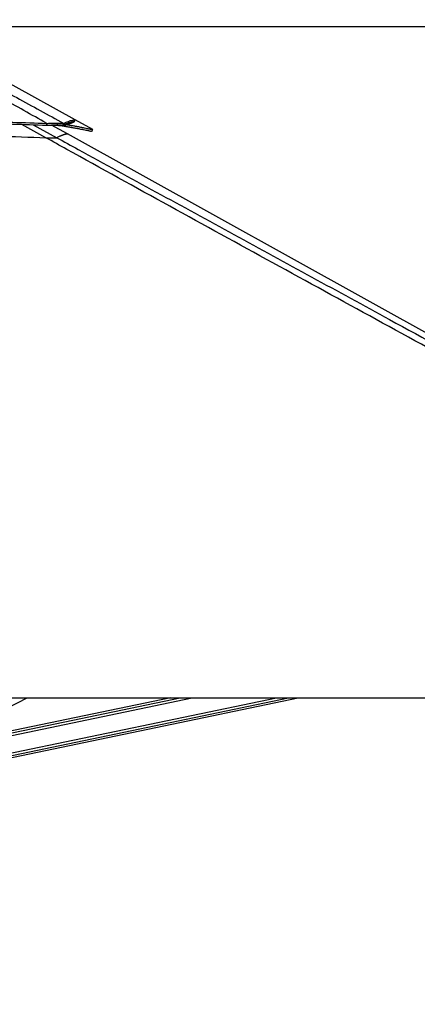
# Model space of a CAD drawing. Header units: millimetres. Extents: x 20 to 22981, y 40 to 19992.
# Tile 14 of 158: x 4486 to 5284, y 5997 to 7974. Entities that reach past the tile are written whole.
import ezdxf

# ---------------------------------------------------------------- set-up
doc = ezdxf.new("R2010")
doc.units = ezdxf.units.MM
doc.header["$LTSCALE"] = 2
doc.layers.add('COMPONENT_GEOMETRY', color=7, linetype='Continuous')
doc.styles.add('SLDTEXTSTYLE0', font='TXT', dxfattribs={"width": 0.75})
doc.dimstyles.new('SLDDIMSTYLE0', dxfattribs={"dimtxt": 100, "dimasz": 6.604, "dimexe": 0, "dimexo": 0.0625, "dimgap": 25, "dimtad": 0, "dimtih": 1, "dimtoh": 1, "dimdec": 0, "dimrnd": 1e-09, "dimzin": 12, "dimdsep": 46, "dimtxsty": 'SLDTEXTSTYLE0', "dimsah": 1, "dimcen": 0.09, "dimadec": 0, "dimazin": 3, "dimtfac": 1, "dimtdec": 0, "dimtofl": 0, "dimtmove": 0, "dimatfit": 3, "dimfxl": 1, "dimfrac": 2, "dimtolj": 1, "dimtzin": 12, "dimarcsym": 0})

# ---------------------------------------------------------------- blocks, each defined once
blk = doc.blocks.new('_D_4')
at = {"layer": 'COMPONENT_GEOMETRY', "color": 7}
for p, q in [((6638.5, 7959.5), (957.9, 7959.5)), ((964.3, 7959.5), (964.3, 5020.2)), ((727.3, 4999.9), (696.8, 4999.9)), ((696.8, 4999.9), (696.8, 4841.1)), ((1201.3, 4999.9), (1231.8, 4999.9)), ((1231.8, 4999.9), (1231.8, 4841.1)), ((696.8, 4841.1), (727.3, 4841.1)), ((1231.8, 4841.1), (1201.3, 4841.1)), ((964.3, 1752.2), (964.3, 4691.5)), ((5939.9, 1752.2), (957.9, 1752.2))]:
    blk.add_line(p, q, dxfattribs=at)
for points in [[(964.3, 7959.5), (963.3, 7952.9), (965.3, 7952.9)], [(964.3, 1752.2), (965.3, 1758.8), (963.3, 1758.8)]]:
    blk.add_solid(points, dxfattribs=at)
at = {"layer": 'COMPONENT_GEOMETRY', "color": 7, "char_height": 100, "attachment_point": 1, "style": 'SLDTEXTSTYLE0'}
for s, insert in [('10\'2.19"', (727.3, 4970)), ('3104mm', (691.5, 4820.4))]:
    blk.add_mtext(s, dxfattribs=dict(at, insert=insert))

msp = doc.modelspace()

# ---------------------------------------------------------------- linework, layer by layer
at = {"color": 7, "linetype": 'Continuous', "lineweight": 25}
for p, q in [((4597.52, 7772.73), (4248.94, 7966.35)), ((4632.77, 7753.15), (4597.54, 7772.72)), ((4540.42, 7762.14), (4540.66, 7765.74)), ((4581.99, 7744.75), (4550.12, 7762.46)), ((4561.79, 7762.64), (4562.81, 7766.37)), ((4561.79, 7762.64), (4561.9, 7762.64)), ((4561.9, 7762.64), (4562.92, 7766.37)), ((4562.81, 7766.37), (4562.92, 7766.37)), ((4573.05, 7762.14), (4574.78, 7765.74)), ((4576.89, 7760.04), (4577.86, 7762.08)), ((4554.65, 7736.54), (4554.72, 7736.54)), ((6374.84, 6748.91), (4581.99, 7744.75)), ((4051.92, 6612.47), (6591.82, 6612.47)), ((4164.5, 6442.36), (4501.49, 6612.47)), ((4202.59, 6437.49), (5045, 6612.47)), ((4789.3, 6612.47), (4300.25, 6510.89))]:
    msp.add_line(p, q, dxfattribs=at)
at = {"color": 8, "linetype": 'Continuous', "lineweight": 25}
for p, q in [((4538.7, 7736.95), (4490.56, 7763.79)), ((4513.32, 7763.03), (4560.95, 7736.95)), ((4574.79, 7761.19), (4573.12, 7762.1)), ((4200.79, 6446.15), (5001.51, 6612.47)), ((4201.8, 6441.33), (5025.73, 6612.47)), ((4269.98, 6495.61), (4832.6, 6612.47)), ((4286.89, 6504.15), (4808.4, 6612.47))]:
    msp.add_line(p, q, dxfattribs=at)
at = {"color": 7, "linetype": 'Continuous', "lineweight": 25, "flags": 128}
for points in [[(4595.68, 7768.92), (4596.65, 7770.67), (4597.62, 7772.42)], [(4630.86, 7749.63), (4631.84, 7751.38), (4632.81, 7753.13)]]:
    msp.add_lwpolyline(points, dxfattribs=at)
at = {"color": 7, "linetype": 'Continuous', "lineweight": 25}
for points, knots in [([(4540.66, 7765.74), (4510.03, 7782.92), (4448.75, 7817.29), (4372.84, 7860.5), (4312.78, 7895.27), (4273.25, 7918.54), (4239.23, 7939.02), (4210.63, 7956.59), (4192.52, 7968.12), (4183.47, 7973.88)], [0, 0, 0, 0, 0.2498244, 0.4996596, 0.6246518, 0.7496414, 0.8331026, 0.9165658, 1, 1, 1, 1]), ([(4188.68, 7973.89), (4200.14, 7968.15), (4223.07, 7956.67), (4256.16, 7939.17), (4294.23, 7918.75), (4337.22, 7895.5), (4401.1, 7860.69), (4480.32, 7817.41), (4543.3, 7782.96), (4574.78, 7765.74)], [0, 0, 0, 0, 0.0830759, 0.1661805, 0.249283, 0.3742529, 0.4992254, 0.7496044, 1, 1, 1, 1]), ([(3559.68, 7764.78), (3570.39, 7765.05), (3591.09, 7765.56), (3621.28, 7766.28), (3649.89, 7766.94), (3677.34, 7767.56), (3703.92, 7768.13), (3729.76, 7768.66), (3761.75, 7769.28), (3799.64, 7769.97), (3843.28, 7770.68), (3890.43, 7771.35), (3941.13, 7771.95), (3995.4, 7772.43), (4048.57, 7772.74), (4109.54, 7772.89), (4178.1, 7772.78), (4254.04, 7772.23), (4328.29, 7771.28), (4400.82, 7769.89), (4471.41, 7768.11), (4517.82, 7766.52), (4540.66, 7765.74)], [0, 0, 0, 0, 0.032848, 0.0634837, 0.0925205, 0.1204906, 0.147532, 0.1738828, 0.199574, 0.2453768, 0.2897483, 0.3329773, 0.3894376, 0.4446269, 0.4987034, 0.5518212, 0.6308141, 0.7081334, 0.7838893, 0.8578773, 0.9300475, 1, 1, 1, 1]), ([(3559.92, 7761.18), (3570.63, 7761.45), (3591.33, 7761.97), (3621.5, 7762.7), (3650.1, 7763.37), (3677.54, 7764), (3704.11, 7764.57), (3729.94, 7765.11), (3761.91, 7765.75), (3799.78, 7766.44), (3843.4, 7767.16), (3890.52, 7767.85), (3941.2, 7768.45), (3995.43, 7768.94), (4048.57, 7769.24), (4109.5, 7769.39), (4178.02, 7769.27), (4253.92, 7768.72), (4328.13, 7767.74), (4400.62, 7766.33), (4471.19, 7764.53), (4517.58, 7762.93), (4540.42, 7762.14)], [0, 0, 0, 0, 0.0328526, 0.063492, 0.0925316, 0.120504, 0.147547, 0.1738989, 0.1995908, 0.2453938, 0.2897643, 0.3329916, 0.3894482, 0.4446329, 0.4987044, 0.5518171, 0.630803, 0.7081171, 0.7838708, 0.8578605, 0.9300367, 1, 1, 1, 1]), ([(4573.05, 7762.14), (4574.57, 7762.93), (4577.64, 7764.54), (4582.24, 7766.34), (4586.56, 7767.75), (4590.32, 7768.72), (4593.25, 7769.27), (4594.99, 7769.41), (4595.41, 7769.28), (4595.58, 7769.22)], [0, 0, 0, 0, 0.14016427, 0.28476409, 0.43299899, 0.58476998, 0.73966935, 0.8979199, 1, 1, 1, 1]), ([(4574.78, 7765.74), (4576.31, 7766.52), (4579.41, 7768.11), (4584.07, 7769.89), (4588.42, 7771.28), (4592.22, 7772.24), (4595.17, 7772.78), (4596.93, 7772.91), (4597.35, 7772.77), (4597.52, 7772.72)], [0, 0, 0, 0, 0.1401425, 0.2847301, 0.4329613, 0.5847364, 0.7396458, 0.8979102, 1, 1, 1, 1]), ([(4595.67, 7768.9), (4595.52, 7768.75), (4595.23, 7768.43), (4593.95, 7767.74), (4592.17, 7766.94), (4590, 7766.08), (4587.58, 7765.2), (4585.06, 7764.33), (4582.6, 7763.53), (4580.32, 7762.82), (4577.74, 7762.04), (4575.8, 7761.48), (4574.79, 7761.19)], [0, 0, 0, 0, 0.12705322, 0.25713444, 0.39125538, 0.49286698, 0.59805491, 0.7079415, 0.7754979, 0.84584994, 0.92003042, 1, 1, 1, 1]), ([(4540.42, 7762.14), (4541.73, 7762.19), (4544.31, 7762.28), (4548.01, 7762.4), (4552.27, 7762.52), (4557.05, 7762.62), (4560.2, 7762.63), (4561.79, 7762.64)], [0, 0, 0, 0, 0.1661031, 0.3261527, 0.480895, 0.7375236, 1, 1, 1, 1]), ([(4540.66, 7765.74), (4542.02, 7765.8), (4544.68, 7765.92), (4548.5, 7766.07), (4552.91, 7766.22), (4557.87, 7766.34), (4561.15, 7766.36), (4562.81, 7766.37)], [0, 0, 0, 0, 0.1652591, 0.3248597, 0.4794964, 0.7365719, 1, 1, 1, 1]), ([(4574.79, 7761.19), (4573.68, 7761.35), (4571.98, 7761.59), (4568.06, 7761.64), (4564.4, 7761.57), (4560.03, 7761.36), (4556.16, 7761.11), (4553.68, 7760.9), (4553.02, 7760.85)], [0, 0, 0, 0, 0.3001216, 0.4606933, 0.6171201, 0.7787501, 0.9413275, 1, 1, 1, 1]), ([(4561.9, 7762.64), (4562.86, 7762.64), (4564.78, 7762.63), (4567.2, 7762.58), (4569.5, 7762.49), (4571.58, 7762.35), (4572.55, 7762.21), (4573.05, 7762.14)], [0, 0, 0, 0, 0.17375673, 0.34555923, 0.51711454, 0.75211801, 1, 1, 1, 1]), ([(4562.92, 7766.37), (4563.93, 7766.37), (4565.94, 7766.36), (4568.49, 7766.29), (4570.93, 7766.18), (4573.16, 7766.01), (4574.23, 7765.83), (4574.78, 7765.74)], [0, 0, 0, 0, 0.1744124, 0.3467131, 0.5184953, 0.7532276, 1, 1, 1, 1]), ([(4563.83, 7761.53), (4565.18, 7761.48), (4568.07, 7761.36), (4571.62, 7761.03), (4574.69, 7760.6), (4576.15, 7760.23), (4576.89, 7760.04)], [0, 0, 0, 0, 0.2313549, 0.49402, 0.7426965, 1, 1, 1, 1]), ([(4576.89, 7760.04), (4577.34, 7759.97), (4578.32, 7759.81), (4579.92, 7759.56), (4581.74, 7759.26), (4583.64, 7758.94), (4585.45, 7758.64), (4587.04, 7758.37), (4588.37, 7758.14), (4589.51, 7757.94), (4590.48, 7757.77), (4592.12, 7757.48), (4594.31, 7757.09), (4597.08, 7756.59), (4599.72, 7756.1), (4602.27, 7755.63), (4605.18, 7755.07), (4608.36, 7754.45), (4611.69, 7753.79), (4615.36, 7753.05), (4619.16, 7752.26), (4622.81, 7751.48), (4626.02, 7750.78), (4628.62, 7750.19), (4630.27, 7749.8), (4630.97, 7749.63), (4630.83, 7749.65), (4630.82, 7749.65)], [0, 0, 0, 0, 0.013239, 0.0290635, 0.0474985, 0.0683471, 0.0876417, 0.1038869, 0.1190789, 0.1305107, 0.1411477, 0.151433, 0.1852612, 0.2157604, 0.2497453, 0.2819247, 0.313005, 0.3657007, 0.4154325, 0.4634709, 0.5453825, 0.6240113, 0.7001368, 0.7992658, 0.8961297, 0.9914779, 1, 1, 1, 1]), ([(4581.46, 7763.18), (4581.5, 7763.17), (4582.15, 7763.07), (4583.49, 7762.85), (4585.4, 7762.53), (4587.21, 7762.22), (4588.81, 7761.95), (4590.14, 7761.71), (4591.29, 7761.52), (4592.27, 7761.34), (4593.91, 7761.05), (4596.11, 7760.66), (4598.9, 7760.15), (4601.54, 7759.66), (4604.1, 7759.18), (4607.03, 7758.62), (4610.22, 7757.99), (4613.56, 7757.33), (4617.24, 7756.58), (4621.06, 7755.78), (4624.72, 7754.99), (4627.94, 7754.28), (4630.56, 7753.69), (4632.21, 7753.3), (4632.91, 7753.12), (4632.77, 7753.14), (4632.76, 7753.14)], [0, 0, 0, 0, 0.001093, 0.0200594, 0.0415091, 0.0613599, 0.0780734, 0.0937034, 0.1054648, 0.1164085, 0.1269903, 0.1617938, 0.1931723, 0.228137, 0.261244, 0.2932201, 0.3474346, 0.3985996, 0.4480222, 0.5322936, 0.6131871, 0.6915047, 0.7934879, 0.89314, 0.9912326, 1, 1, 1, 1]), ([(3561.63, 7736), (3587.95, 7736.71), (3640.58, 7738.14), (3722.99, 7740.15), (3808.84, 7741.95), (3898.12, 7743.43), (3987.44, 7744.44), (4076.77, 7744.93), (4166.09, 7744.83), (4255.36, 7744.11), (4347.22, 7742.66), (4441.66, 7740.44), (4506.35, 7738.11), (4538.7, 7736.95)], [0, 0, 0, 0, 0.0809738, 0.1619634, 0.2532731, 0.3445831, 0.4358934, 0.5272036, 0.6185136, 0.7098231, 0.8011318, 0.9005603, 1, 1, 1, 1]), ([(6591.82, 6612.47), (6385.14, 6725.29), (5990.82, 6940.55), (5458.3, 7231.57), (5063.47, 7447.73), (4787.38, 7599.42), (4635.48, 7683.21), (4552.76, 7729.14), (4538.7, 7736.95)], [0, 0, 0, 0, 0.3015454, 0.5753359, 0.7773277, 0.8783239, 0.9793204, 1, 1, 1, 1]), ([(4538.7, 7736.95), (4540.51, 7736.88), (4544.2, 7736.74), (4549.85, 7736.58), (4552.99, 7736.55), (4554.65, 7736.54)], [0, 0, 0, 0, 0.3130288, 0.6369897, 1, 1, 1, 1]), ([(4554.72, 7736.54), (4556.07, 7736.55), (4558.31, 7736.57), (4559.96, 7736.71), (4560.7, 7736.83), (4560.89, 7736.91), (4560.95, 7736.95)], [0, 0, 0, 0, 0.36643974, 0.60572298, 0.85171328, 1, 1, 1, 1])]:
    msp.add_open_spline(points, degree=3, knots=knots, dxfattribs=at)
at = {"color": 8, "linetype": 'Continuous', "lineweight": 25}
for points, knots in [([(4560.95, 7736.95), (4561.38, 7737.22), (4562.66, 7738.02), (4564.82, 7739.22), (4566.96, 7740.28), (4568.63, 7741.04), (4569.86, 7741.56), (4571.29, 7742.14), (4572.68, 7742.67), (4574.21, 7743.21), (4575.65, 7743.67), (4576.94, 7744.04), (4578.12, 7744.35), (4579.04, 7744.56), (4579.96, 7744.73), (4580.73, 7744.84), (4581.32, 7744.87), (4581.76, 7744.84), (4581.9, 7744.78), (4581.98, 7744.75)], [0, 0, 0, 0, 0.0430845, 0.1292533, 0.2154276, 0.2585152, 0.3016029, 0.344693, 0.4132925, 0.4590255, 0.5276295, 0.596229, 0.6419621, 0.7105681, 0.7563012, 0.8249008, 0.8935086, 0.9392417, 1, 1, 1, 1]), ([(4560.95, 7736.95), (4575.21, 7729.14), (4641.7, 7692.75), (4812.31, 7599.41), (5020.48, 7485.66), (5245.85, 7362.58), (5401.82, 7277.43), (5505.78, 7220.69), (5540.44, 7201.78)], [0, 0, 0, 0, 0.0435078, 0.2029209, 0.5217497, 0.6811648, 0.8937185, 1, 1, 1, 1])]:
    msp.add_open_spline(points, degree=3, knots=knots, dxfattribs=at)

# ---------------------------------------------------------------- dimensions: what is measured, and where the dimension line sits
at = {"layer": 'COMPONENT_GEOMETRY', "color": 7}
dim = msp.add_linear_dim(base=(964.27, 7959.49), p1=(5942.49, 1752.2), p2=(6641.06, 7959.49), angle=90, dimstyle='SLDDIMSTYLE0', dxfattribs=at)
dim.commit()
dim.dimension.update_dxf_attribs({"geometry": '_D_4', "text_midpoint": (964.27, 4855.84), "dimtype": 160})

doc.saveas('drawing.dxf')
